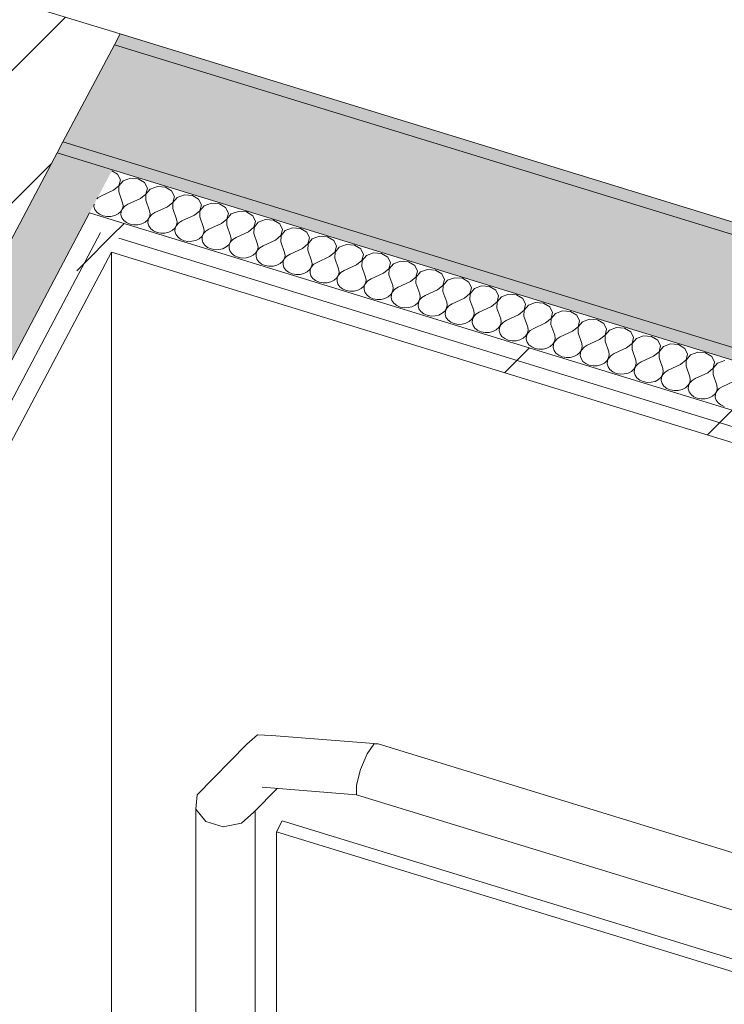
# Model space of a CAD drawing. Header units: millimetres. Extents: x -2220 to 52371, y -4077 to 6953.
# Tile 118 of 228: x 9705 to 10194, y 2617 to 3300. Entities that reach past the tile are written whole.
import ezdxf

# ---------------------------------------------------------------- set-up
doc = ezdxf.new("R2010")
doc.units = ezdxf.units.MM
doc.header["$MEASUREMENT"] = 0
doc.linetypes.add('Wipeout_Contour', pattern=[1000, 0, -1000])
for name, color, linetype in [('10_ESTR_Pilars', 7, 'Continuous'), ('12_FAÇ_Façana', 7, 'Continuous'), ('Nuevo_08_E_Envans secs', 7, 'Continuous'), ('Nuevo_09_EI_Mobiliari general', 7, 'Continuous')]:
    doc.layers.add(name, color=color, linetype=linetype)
for name, color, linetype, lineweight in [('10_ESTR_Pilars_Pluma_Nº__28', 7, 'Continuous', 20), ('10_ESTR_Pilars_Pluma_Nº__42', 8, 'Continuous', 25), ('12_FAÇ_Façana_Pluma_Nº__7', 7, 'Continuous', 5), ('Nuevo_08_E_Envans secs_Pluma_Nº__1', 7, 'Continuous', 5), ('Nuevo_08_E_Envans secs_Pluma_Nº__47', 7, 'Continuous', 20), ('Nuevo_09_EI_Mobiliari general_Pluma_Nº__1', 7, 'Continuous', 5)]:
    doc.layers.add(name, color=color, linetype=linetype, lineweight=lineweight)
for name, color, linetype, lineweight, true_color in [('12_FAÇ_Façana_Pluma_Nº__102', 7, 'Continuous', 5, 0xcccccc), ('12_FAÇ_Façana_Pluma_Nº__176', 7, 'Continuous', 15, 0x93a0c6), ('Nuevo_08_E_Envans secs_Pluma_Nº__102', 7, 'Continuous', 5, 0xcccccc), ('Nuevo_08_E_Envans secs_Pluma_Nº__177', 7, 'Continuous', 15, 0xf7e046)]:
    doc.layers.add(name, color=color, linetype=linetype, lineweight=lineweight, true_color=true_color)
pattern_1 = [(45, (0, 0), (-183.848, 183.848), [195, -65]), (45, (7e-14, 183.85), (-183.848, 183.848), [195, -65])]

# ---------------------------------------------------------------- blocks, each defined once
blk = doc.blocks.new('Elem Sección_21_1')
at = {"color": 254, "linetype": 'Wipeout_Contour', "lineweight": 0, "ltscale": 40074.690435}
blk.add_wipeout([(9331.35, 3425.84), (9192.39, 3163.63), (9635.25, 3027.72), (9774.21, 3289.93)], dxfattribs=at).dxf.layer = '10_ESTR_Pilars'
at = {"layer": '10_ESTR_Pilars_Pluma_Nº__42', "linetype": 'Continuous', "lineweight": 25}
h = blk.add_hatch(dxfattribs=at)
h.set_pattern_fill('00_GCT_trama_45º_e1_400__05', color=8, style=0, pattern_type=2)
h.set_pattern_definition([(45, (0, 0), (-45.96194, 45.96194), [])])
h.paths.add_polyline_path([(9331.35, 3425.84), (9192.39, 3163.63), (9635.25, 3027.72), (9774.21, 3289.93)])
at = {"layer": '10_ESTR_Pilars_Pluma_Nº__28', "color": 7, "linetype": 'Continuous', "lineweight": 20}
for p, q in [((9331.35, 3425.84), (9774.21, 3289.93)), ((9192.39, 3163.63), (9635.25, 3027.72))]:
    blk.add_line(p, q, dxfattribs=at)
at = {"layer": '10_ESTR_Pilars_Pluma_Nº__28', "color": 7, "linetype": 'Continuous', "lineweight": 20, "flags": 128}
for points in [[(9331.35, 3425.84), (9327.38, 3418.35), (9291.65, 3350.92), (9287.68, 3343.43), (9271.8, 3313.46), (9192.79, 3164.38), (9192.39, 3163.63)], [(9774.21, 3289.93), (9770.24, 3282.44), (9734.51, 3215.01), (9730.54, 3207.52), (9635.65, 3028.47), (9635.25, 3027.72)]]:
    blk.add_lwpolyline(points, dxfattribs=at)
blk = doc.blocks.new('Elem Sección_78_1')
at = {"layer": 'Nuevo_09_EI_Mobiliari general_Pluma_Nº__1', "color": 7, "linetype": 'Continuous', "lineweight": 5}
for p, q in [((9869.55, 2803.66), (9862.23, 2797.13)), ((9879.39, 2803.16), (9869.55, 2803.66)), ((9953.28, 2797.25), (9879.39, 2803.16)), ((9862.23, 2797.13), (9827.64, 2761.99)), ((9950.4, 2797.2), (9945.73, 2790.45)), ((9953.28, 2797.25), (9950.4, 2797.2)), ((10661.87, 2579.79), (9953.28, 2797.25)), ((9945.73, 2790.45), (9941.07, 2779.58)), ((9941.07, 2779.58), (9938.18, 2768.75)), ((9938.18, 2762.08), (9872.89, 2767.3)), ((9938.18, 2768.75), (9938.18, 2762.08)), ((9827.64, 2761.99), (9826.73, 2752.03)), ((9883.3, 2766.47), (9867, 2749.91)), ((10646.76, 2544.63), (9938.18, 2762.08)), ((9826.73, 2752.03), (9833.68, 2743.57)), ((9826.73, 2752.03), (9826.73, 2415.15)), ((9858.57, 2742.26), (9867, 2749.91)), ((9867.91, 2750.83), (9867.91, 2476.69)), ((9833.68, 2743.57), (9845.85, 2739.84)), ((9845.85, 2739.84), (9858.57, 2742.26)), ((9886.68, 2743.87), (9882.71, 2736.38)), ((9886.68, 2743.87), (10713.36, 2490.17)), ((9882.71, 2477.59), (9882.71, 2736.38)), ((9882.71, 2736.38), (10709.39, 2482.68))]:
    blk.add_line(p, q, dxfattribs=at)
blk = doc.blocks.new('Elem Sección_128_1')
at = {"layer": '12_FAÇ_Façana_Pluma_Nº__102', "linetype": 'Continuous', "lineweight": 0, "true_color": 0xe5e5e5}
blk.add_hatch(color=254, dxfattribs=at).paths.add_polyline_path([(9770.24, 3282.44), (9734.51, 3215.01), (11376.5, 2711.11), (11412.23, 2778.53), (11402.39, 2781.55)])
at = {"layer": '12_FAÇ_Façana_Pluma_Nº__176', "linetype": 'Continuous', "lineweight": 0, "true_color": 0x495063}
for points in [[(9774.21, 3289.93), (9770.24, 3282.44), (11402.39, 2781.55), (11406.36, 2789.04)], [(9734.51, 3215.01), (9730.54, 3207.52), (11406.97, 2693.04), (11410.94, 2700.54), (11376.5, 2711.11)]]:
    blk.add_hatch(color=251, dxfattribs=at).paths.add_polyline_path(points)
at = {"layer": '12_FAÇ_Façana_Pluma_Nº__7', "color": 7, "linetype": 'Continuous', "lineweight": 5}
blk.add_line((9774.21, 3289.93), (11406.36, 2789.04), dxfattribs=at)
at = {"layer": '12_FAÇ_Façana_Pluma_Nº__7', "color": 7, "linetype": 'Continuous', "lineweight": 5, "flags": 128}
for points in [[(9770.24, 3282.44), (11402.39, 2781.55), (11412.23, 2778.53)], [(9734.51, 3215.01), (11376.5, 2711.11), (11410.94, 2700.54)], [(9730.54, 3207.52), (9768.92, 3195.74), (11406.97, 2693.04)]]:
    blk.add_lwpolyline(points, dxfattribs=at)
blk = doc.blocks.new('*X182')
at = {"layer": 'Nuevo_08_E_Envans secs_Pluma_Nº__102', "linetype": 'Continuous', "lineweight": 5, "true_color": 0xcccccc}
blk.add_hatch(color=254, dxfattribs=at).paths.add_polyline_path([(9730.54, 3207.52), (9635.65, 3028.47), (9674.03, 3016.69), (9753.04, 3165.78), (9768.92, 3195.74)])
blk = doc.blocks.new('Elem Sección_134_1')
at = {"layer": 'Nuevo_08_E_Envans secs', "lineweight": 0}
blk.add_blockref('*X182', (0, 0), dxfattribs=at)
at = {"color": 254, "linetype": 'Wipeout_Contour', "lineweight": 0, "ltscale": 50882.271564}
blk.add_wipeout([(9670.95, 2982.8), (9665.78, 2973.06), (9678.58, 2969.14), (9773.47, 3148.18), (9760.67, 3152.11)], dxfattribs=at).dxf.layer = 'Nuevo_08_E_Envans secs'
at = {"layer": 'Nuevo_08_E_Envans secs_Pluma_Nº__177', "linetype": 'Continuous', "lineweight": 15, "true_color": 0xf7e046}
h = blk.add_hatch(dxfattribs=at)
h.set_pattern_fill('Panellat_HPL_0001', color=53, style=0, pattern_type=2)
h.set_pattern_definition(pattern_1)
h.paths.add_polyline_path([(9670.95, 2982.8), (9665.78, 2973.06), (9678.58, 2969.14), (9773.47, 3148.18), (9760.67, 3152.11)])
at = {"color": 254, "linetype": 'Wipeout_Contour', "lineweight": 0, "ltscale": 61139.264473}
blk.add_wipeout([(9658.15, 2986.73), (9670.95, 2982.8), (9760.67, 3152.11), (9765.84, 3161.85), (9753.04, 3165.78), (9674.03, 3016.69)], dxfattribs=at).dxf.layer = 'Nuevo_08_E_Envans secs'
at = {"layer": 'Nuevo_08_E_Envans secs_Pluma_Nº__177', "linetype": 'Continuous', "lineweight": 15, "true_color": 0xf7e046}
h = blk.add_hatch(dxfattribs=at)
h.set_pattern_fill('Panellat_HPL_0001', color=53, style=0, pattern_type=2)
h.set_pattern_definition(pattern_1)
h.paths.add_polyline_path([(9658.15, 2986.73), (9670.95, 2982.8), (9760.67, 3152.11), (9765.84, 3161.85), (9753.04, 3165.78), (9674.03, 3016.69)])
at = {"layer": 'Nuevo_08_E_Envans secs_Pluma_Nº__1', "color": 7, "linetype": 'Continuous', "lineweight": 5}
for p, q in [((9760.67, 3152.11), (9670.95, 2982.8)), ((9768.31, 3138.45), (9678.58, 2969.14))]:
    blk.add_line(p, q, dxfattribs=at)
at = {"layer": 'Nuevo_08_E_Envans secs_Pluma_Nº__1', "color": 7, "linetype": 'Continuous', "lineweight": 5, "flags": 128}
blk.add_lwpolyline([(9753.04, 3165.78), (9674.03, 3016.69), (9658.15, 2986.73)], dxfattribs=at)
blk = doc.blocks.new('*X186')
at = {"layer": 'Nuevo_08_E_Envans secs_Pluma_Nº__102', "color": 254, "linetype": 'Continuous', "lineweight": 5, "true_color": 0xcccccc}
for p, q in [((9772.51, 3192.57), (9768.5, 3194.94)), ((9774.44, 3188.63), (9772.51, 3192.57)), ((9769.6, 3181.43), (9773.36, 3184.51)), ((9773.44, 3184.49), (9773.35, 3180.28)), ((9773.36, 3184.51), (9774.44, 3188.63)), ((9776.42, 3188.03), (9773.44, 3184.49)), ((9781.4, 3189.84), (9776.42, 3188.03)), ((9786.89, 3189.4), (9781.4, 3189.84)), ((9791.26, 3186.82), (9786.89, 3189.4)), ((9793.19, 3182.88), (9791.26, 3186.82)), ((9800.15, 3184.09), (9795.17, 3182.27)), ((9805.64, 3183.65), (9800.15, 3184.09)), ((9810, 3181.07), (9805.64, 3183.65)), ((9760.95, 3177.45), (9758.78, 3176.11)), ((9769.6, 3181.43), (9760.95, 3177.45)), ((9773.35, 3180.28), (9775.94, 3172.85)), ((9788.34, 3175.68), (9792.11, 3178.76)), ((9792.18, 3178.73), (9792.09, 3174.53)), ((9792.11, 3178.76), (9793.19, 3182.88)), ((9795.17, 3182.27), (9792.18, 3178.73)), ((9811.93, 3177.13), (9810, 3181.07)), ((9810.85, 3173.01), (9811.93, 3177.13)), ((9818.89, 3178.34), (9813.91, 3176.52)), ((9824.38, 3177.89), (9818.89, 3178.34)), ((9828.75, 3175.31), (9824.38, 3177.89)), ((9756.22, 3171.77), (9756.1, 3170.25)), ((9756.1, 3170.25), (9756.71, 3168.18)), ((9758.78, 3176.11), (9758.16, 3175.44)), ((9775.85, 3168.65), (9776.28, 3170.74)), ((9777.53, 3170.36), (9775.93, 3168.62)), ((9776.28, 3170.74), (9775.94, 3172.85)), ((9779.69, 3171.7), (9777.53, 3170.36)), ((9788.34, 3175.68), (9779.69, 3171.7)), ((9792.09, 3174.53), (9794.69, 3167.1)), ((9807.09, 3169.93), (9810.85, 3173.01)), ((9810.93, 3172.98), (9810.84, 3168.78)), ((9813.91, 3176.52), (9810.93, 3172.98)), ((9830.68, 3171.38), (9828.75, 3175.31)), ((9829.6, 3167.25), (9830.68, 3171.38)), ((9832.66, 3170.77), (9829.67, 3167.23)), ((9837.64, 3172.59), (9832.66, 3170.77)), ((9843.13, 3172.14), (9837.64, 3172.59)), ((9847.49, 3169.56), (9843.13, 3172.14)), ((9756.71, 3168.18), (9758.03, 3166.31)), ((9758.03, 3166.31), (9759.98, 3164.79)), ((9759.98, 3164.79), (9762.4, 3163.74)), ((9762.4, 3163.74), (9765.1, 3163.22)), ((9765.1, 3163.22), (9767.89, 3163.29)), ((9767.89, 3163.29), (9770.54, 3163.93)), ((9770.54, 3163.93), (9772.87, 3165.11)), ((9772.87, 3165.11), (9774.68, 3166.72)), ((9774.68, 3166.72), (9775.85, 3168.65)), ((9775.01, 3166.62), (9774.85, 3164.5)), ((9774.85, 3164.5), (9775.45, 3162.43)), ((9775.93, 3168.62), (9775.01, 3166.62)), ((9794.6, 3162.89), (9795.03, 3164.99)), ((9796.27, 3164.61), (9794.67, 3162.87)), ((9795.03, 3164.99), (9794.69, 3167.1)), ((9798.44, 3165.95), (9796.27, 3164.61)), ((9807.09, 3169.93), (9798.44, 3165.95)), ((9810.84, 3168.78), (9813.44, 3161.34)), ((9825.83, 3164.18), (9817.18, 3160.19)), ((9825.83, 3164.18), (9829.6, 3167.25)), ((9829.67, 3167.23), (9829.58, 3163.03)), ((9849.42, 3165.62), (9847.49, 3169.56)), ((9848.34, 3161.5), (9849.42, 3165.62)), ((9851.4, 3165.02), (9848.42, 3161.48)), ((9856.38, 3166.83), (9851.4, 3165.02)), ((9861.88, 3166.39), (9856.38, 3166.83)), ((9866.24, 3163.81), (9861.88, 3166.39)), ((9868.17, 3159.87), (9866.24, 3163.81)), ((9775.45, 3162.43), (9776.78, 3160.56)), ((9776.78, 3160.56), (9778.72, 3159.04)), ((9778.72, 3159.04), (9781.14, 3157.98)), ((9781.14, 3157.98), (9783.85, 3157.47)), ((9783.85, 3157.47), (9786.63, 3157.54)), ((9786.63, 3157.54), (9789.29, 3158.18)), ((9789.29, 3158.18), (9791.61, 3159.35)), ((9791.61, 3159.35), (9793.43, 3160.97)), ((9793.43, 3160.97), (9794.6, 3162.89)), ((9793.76, 3160.87), (9793.59, 3158.75)), ((9793.59, 3158.75), (9794.2, 3156.67)), ((9794.67, 3162.87), (9793.76, 3160.87)), ((9794.2, 3156.67), (9795.52, 3154.81)), ((9812.18, 3155.21), (9813.34, 3157.14)), ((9813.42, 3157.12), (9812.5, 3155.11)), ((9813.34, 3157.14), (9813.77, 3159.24)), ((9815.02, 3158.86), (9813.42, 3157.12)), ((9813.77, 3159.24), (9813.44, 3161.34)), ((9817.18, 3160.19), (9815.02, 3158.86)), ((9829.58, 3163.03), (9832.18, 3155.59)), ((9844.58, 3158.42), (9835.93, 3154.44)), ((9844.58, 3158.42), (9848.34, 3161.5)), ((9848.42, 3161.48), (9848.33, 3157.27)), ((9848.33, 3157.27), (9850.93, 3149.84)), ((9867.09, 3155.75), (9868.17, 3159.87)), ((9870.15, 3159.26), (9867.17, 3155.72)), ((9875.13, 3161.08), (9870.15, 3159.26)), ((9880.62, 3160.63), (9875.13, 3161.08)), ((9884.98, 3158.06), (9880.62, 3160.63)), ((9886.91, 3154.12), (9884.98, 3158.06)), ((9795.52, 3154.81), (9797.47, 3153.29)), ((9797.47, 3153.29), (9799.89, 3152.23)), ((9799.89, 3152.23), (9802.59, 3151.72)), ((9802.59, 3151.72), (9805.38, 3151.78)), ((9805.38, 3151.78), (9808.04, 3152.43)), ((9808.04, 3152.43), (9810.36, 3153.6)), ((9810.36, 3153.6), (9812.18, 3155.21)), ((9812.5, 3155.11), (9812.34, 3152.99)), ((9812.34, 3152.99), (9812.94, 3150.92)), ((9812.94, 3150.92), (9814.27, 3149.05)), ((9829.11, 3147.85), (9830.92, 3149.46)), ((9830.92, 3149.46), (9832.09, 3151.39)), ((9832.16, 3151.36), (9831.25, 3149.36)), ((9832.09, 3151.39), (9832.52, 3153.48)), ((9833.77, 3153.1), (9832.16, 3151.36)), ((9832.52, 3153.48), (9832.18, 3155.59)), ((9835.93, 3154.44), (9833.77, 3153.1)), ((9851.26, 3147.73), (9850.93, 3149.84)), ((9863.32, 3152.67), (9854.68, 3148.69)), ((9863.32, 3152.67), (9867.09, 3155.75)), ((9867.17, 3155.72), (9867.07, 3151.52)), ((9867.07, 3151.52), (9869.67, 3144.09)), ((9882.07, 3146.92), (9885.84, 3149.99)), ((9885.91, 3149.97), (9885.82, 3145.77)), ((9885.84, 3149.99), (9886.91, 3154.12)), ((9888.89, 3153.51), (9885.91, 3149.97)), ((9893.87, 3155.33), (9888.89, 3153.51)), ((9899.37, 3154.88), (9893.87, 3155.33)), ((9903.73, 3152.3), (9899.37, 3154.88)), ((9905.66, 3148.36), (9903.73, 3152.3)), ((9912.62, 3149.58), (9907.64, 3147.76)), ((9918.11, 3149.13), (9912.62, 3149.58)), ((9814.27, 3149.05), (9816.22, 3147.53)), ((9816.22, 3147.53), (9818.63, 3146.48)), ((9818.63, 3146.48), (9821.34, 3145.96)), ((9821.34, 3145.96), (9824.12, 3146.03)), ((9824.12, 3146.03), (9826.78, 3146.68)), ((9826.78, 3146.68), (9829.11, 3147.85)), ((9831.25, 3149.36), (9831.09, 3147.24)), ((9831.09, 3147.24), (9831.69, 3145.17)), ((9831.69, 3145.17), (9833.02, 3143.3)), ((9833.02, 3143.3), (9834.96, 3141.78)), ((9847.85, 3142.1), (9849.67, 3143.71)), ((9849.67, 3143.71), (9850.83, 3145.63)), ((9849.99, 3143.61), (9849.83, 3141.49)), ((9850.91, 3145.61), (9849.99, 3143.61)), ((9850.83, 3145.63), (9851.26, 3147.73)), ((9852.51, 3147.35), (9850.91, 3145.61)), ((9854.68, 3148.69), (9852.51, 3147.35)), ((9870.01, 3141.98), (9869.67, 3144.09)), ((9873.42, 3142.94), (9871.26, 3141.6)), ((9882.07, 3146.92), (9873.42, 3142.94)), ((9885.82, 3145.77), (9888.42, 3138.33)), ((9900.82, 3141.16), (9904.58, 3144.24)), ((9904.66, 3144.22), (9904.56, 3140.01)), ((9904.58, 3144.24), (9905.66, 3148.36)), ((9907.64, 3147.76), (9904.66, 3144.22)), ((9922.48, 3146.55), (9918.11, 3149.13)), ((9924.41, 3142.61), (9922.48, 3146.55)), ((9931.37, 3143.82), (9926.38, 3142)), ((9936.86, 3143.38), (9931.37, 3143.82)), ((9941.22, 3140.8), (9936.86, 3143.38)), ((9834.96, 3141.78), (9837.38, 3140.72)), ((9837.38, 3140.72), (9840.08, 3140.21)), ((9840.08, 3140.21), (9842.87, 3140.28)), ((9842.87, 3140.28), (9845.53, 3140.92)), ((9845.53, 3140.92), (9847.85, 3142.1)), ((9849.83, 3141.49), (9850.44, 3139.42)), ((9850.44, 3139.42), (9851.76, 3137.55)), ((9851.76, 3137.55), (9853.71, 3136.03)), ((9853.71, 3136.03), (9856.12, 3134.97)), ((9864.27, 3135.17), (9866.6, 3136.34)), ((9866.6, 3136.34), (9868.41, 3137.95)), ((9868.41, 3137.95), (9869.58, 3139.88)), ((9868.74, 3137.85), (9868.58, 3135.74)), ((9869.66, 3139.86), (9868.74, 3137.85)), ((9869.58, 3139.88), (9870.01, 3141.98)), ((9871.26, 3141.6), (9869.66, 3139.86)), ((9888.33, 3134.13), (9888.76, 3136.23)), ((9890, 3135.84), (9888.4, 3134.11)), ((9888.76, 3136.23), (9888.42, 3138.33)), ((9892.17, 3137.18), (9890, 3135.84)), ((9900.82, 3141.16), (9892.17, 3137.18)), ((9904.56, 3140.01), (9907.16, 3132.58)), ((9919.56, 3135.41), (9923.33, 3138.49)), ((9923.4, 3138.47), (9923.31, 3134.26)), ((9923.33, 3138.49), (9924.41, 3142.61)), ((9926.38, 3142), (9923.4, 3138.47)), ((9943.15, 3136.86), (9941.22, 3140.8)), ((9942.07, 3132.74), (9943.15, 3136.86)), ((9945.13, 3136.25), (9942.15, 3132.71)), ((9950.11, 3138.07), (9945.13, 3136.25)), ((9955.6, 3137.62), (9950.11, 3138.07)), ((9959.97, 3135.05), (9955.6, 3137.62)), ((9856.12, 3134.97), (9858.83, 3134.46)), ((9858.83, 3134.46), (9861.62, 3134.52)), ((9861.62, 3134.52), (9864.27, 3135.17)), ((9868.58, 3135.74), (9869.18, 3133.66)), ((9869.18, 3133.66), (9870.51, 3131.8)), ((9870.51, 3131.8), (9872.45, 3130.28)), ((9872.45, 3130.28), (9874.87, 3129.22)), ((9874.87, 3129.22), (9877.57, 3128.7)), ((9880.36, 3128.77), (9883.02, 3129.42)), ((9883.02, 3129.42), (9885.34, 3130.59)), ((9885.34, 3130.59), (9887.16, 3132.2)), ((9887.16, 3132.2), (9888.33, 3134.13)), ((9887.48, 3132.1), (9887.32, 3129.98)), ((9887.32, 3129.98), (9887.93, 3127.91)), ((9888.4, 3134.11), (9887.48, 3132.1)), ((9907.07, 3128.38), (9907.5, 3130.47)), ((9908.75, 3130.09), (9907.15, 3128.35)), ((9907.5, 3130.47), (9907.16, 3132.58)), ((9910.91, 3131.43), (9908.75, 3130.09)), ((9919.56, 3135.41), (9910.91, 3131.43)), ((9923.31, 3134.26), (9925.91, 3126.83)), ((9938.31, 3129.66), (9929.66, 3125.68)), ((9938.31, 3129.66), (9942.07, 3132.74)), ((9942.15, 3132.71), (9942.06, 3128.51)), ((9961.9, 3131.11), (9959.97, 3135.05)), ((9960.82, 3126.98), (9961.9, 3131.11)), ((9963.88, 3130.5), (9960.89, 3126.96)), ((9968.86, 3132.32), (9963.88, 3130.5)), ((9974.35, 3131.87), (9968.86, 3132.32)), ((9978.71, 3129.29), (9974.35, 3131.87)), ((9980.64, 3125.35), (9978.71, 3129.29)), ((9877.57, 3128.7), (9880.36, 3128.77)), ((9887.93, 3127.91), (9889.25, 3126.04)), ((9889.25, 3126.04), (9891.2, 3124.52)), ((9891.2, 3124.52), (9893.61, 3123.47)), ((9893.61, 3123.47), (9896.32, 3122.95)), ((9896.32, 3122.95), (9899.11, 3123.02)), ((9899.11, 3123.02), (9901.76, 3123.66)), ((9901.76, 3123.66), (9904.09, 3124.84)), ((9904.09, 3124.84), (9905.9, 3126.45)), ((9905.9, 3126.45), (9907.07, 3128.38)), ((9906.23, 3126.35), (9906.07, 3124.23)), ((9906.07, 3124.23), (9906.67, 3122.16)), ((9907.15, 3128.35), (9906.23, 3126.35)), ((9906.67, 3122.16), (9908, 3120.29)), ((9924.65, 3120.7), (9925.82, 3122.62)), ((9925.89, 3122.6), (9924.98, 3120.6)), ((9925.82, 3122.62), (9926.25, 3124.72)), ((9927.49, 3124.34), (9925.89, 3122.6)), ((9926.25, 3124.72), (9925.91, 3126.83)), ((9929.66, 3125.68), (9927.49, 3124.34)), ((9942.06, 3128.51), (9944.65, 3121.07)), ((9957.05, 3123.91), (9948.4, 3119.92)), ((9957.05, 3123.91), (9960.82, 3126.98)), ((9960.89, 3126.96), (9960.8, 3122.76)), ((9960.8, 3122.76), (9963.4, 3115.32)), ((9979.56, 3121.23), (9980.64, 3125.35)), ((9982.62, 3124.75), (9979.64, 3121.21)), ((9987.6, 3126.56), (9982.62, 3124.75)), ((9993.1, 3126.12), (9987.6, 3126.56)), ((9997.46, 3123.54), (9993.1, 3126.12)), ((9999.39, 3119.6), (9997.46, 3123.54)), ((9908, 3120.29), (9909.94, 3118.77)), ((9909.94, 3118.77), (9912.36, 3117.71)), ((9912.36, 3117.71), (9915.07, 3117.2)), ((9915.07, 3117.2), (9917.85, 3117.27)), ((9917.85, 3117.27), (9920.51, 3117.91)), ((9920.51, 3117.91), (9922.83, 3119.08)), ((9922.83, 3119.08), (9924.65, 3120.7)), ((9924.98, 3120.6), (9924.81, 3118.48)), ((9924.81, 3118.48), (9925.42, 3116.41)), ((9925.42, 3116.41), (9926.74, 3114.54)), ((9943.39, 3114.94), (9944.56, 3116.87)), ((9944.64, 3116.85), (9943.72, 3114.84)), ((9944.56, 3116.87), (9944.99, 3118.97)), ((9946.24, 3118.59), (9944.64, 3116.85)), ((9944.99, 3118.97), (9944.65, 3121.07)), ((9948.4, 3119.92), (9946.24, 3118.59)), ((9963.74, 3113.22), (9963.4, 3115.32)), ((9975.8, 3118.15), (9967.15, 3114.17)), ((9975.8, 3118.15), (9979.56, 3121.23)), ((9979.64, 3121.21), (9979.55, 3117)), ((9979.55, 3117), (9982.15, 3109.57)), ((9994.54, 3112.4), (9998.31, 3115.48)), ((9998.38, 3115.45), (9998.29, 3111.25)), ((9998.31, 3115.48), (9999.39, 3119.6)), ((10001.37, 3118.99), (9998.38, 3115.45)), ((10006.35, 3120.81), (10001.37, 3118.99)), ((10011.84, 3120.36), (10006.35, 3120.81)), ((10016.2, 3117.79), (10011.84, 3120.36)), ((10018.13, 3113.85), (10016.2, 3117.79)), ((9926.74, 3114.54), (9928.69, 3113.02)), ((9928.69, 3113.02), (9931.11, 3111.96)), ((9931.11, 3111.96), (9933.81, 3111.45)), ((9933.81, 3111.45), (9936.6, 3111.51)), ((9936.6, 3111.51), (9939.26, 3112.16)), ((9939.26, 3112.16), (9941.58, 3113.33)), ((9941.58, 3113.33), (9943.39, 3114.94)), ((9943.72, 3114.84), (9943.56, 3112.72)), ((9943.56, 3112.72), (9944.16, 3110.65)), ((9944.16, 3110.65), (9945.49, 3108.79)), ((9945.49, 3108.79), (9947.43, 3107.26)), ((9960.33, 3107.58), (9962.14, 3109.19)), ((9962.14, 3109.19), (9963.31, 3111.12)), ((9962.47, 3109.09), (9962.3, 3106.97)), ((9963.38, 3111.09), (9962.47, 3109.09)), ((9963.31, 3111.12), (9963.74, 3113.22)), ((9964.98, 3112.83), (9963.38, 3111.09)), ((9967.15, 3114.17), (9964.98, 3112.83)), ((9982.48, 3107.46), (9982.15, 3109.57)), ((9994.54, 3112.4), (9985.89, 3108.42)), ((9998.29, 3111.25), (10000.89, 3103.82)), ((10013.29, 3106.65), (10017.05, 3109.72)), ((10017.13, 3109.7), (10017.04, 3105.5)), ((10017.05, 3109.72), (10018.13, 3113.85)), ((10020.11, 3113.24), (10017.13, 3109.7)), ((10025.09, 3115.06), (10020.11, 3113.24)), ((10030.59, 3114.61), (10025.09, 3115.06)), ((10034.95, 3112.03), (10030.59, 3114.61)), ((10036.88, 3108.1), (10034.95, 3112.03)), ((10043.84, 3109.31), (10038.86, 3107.49)), ((10049.33, 3108.86), (10043.84, 3109.31)), ((10053.69, 3106.28), (10049.33, 3108.86)), ((9947.43, 3107.26), (9949.85, 3106.21)), ((9949.85, 3106.21), (9952.56, 3105.69)), ((9952.56, 3105.69), (9955.34, 3105.76)), ((9955.34, 3105.76), (9958, 3106.41)), ((9958, 3106.41), (9960.33, 3107.58)), ((9962.3, 3106.97), (9962.91, 3104.9)), ((9962.91, 3104.9), (9964.23, 3103.03)), ((9964.23, 3103.03), (9966.18, 3101.51)), ((9976.75, 3100.65), (9979.07, 3101.83)), ((9979.07, 3101.83), (9980.89, 3103.44)), ((9980.89, 3103.44), (9982.05, 3105.37)), ((9981.21, 3103.34), (9981.05, 3101.22)), ((9982.13, 3105.34), (9981.21, 3103.34)), ((9982.05, 3105.37), (9982.48, 3107.46)), ((9983.73, 3107.08), (9982.13, 3105.34)), ((9985.89, 3108.42), (9983.73, 3107.08)), ((10000.8, 3099.61), (10001.23, 3101.71)), ((10001.23, 3101.71), (10000.89, 3103.82)), ((10004.64, 3102.67), (10002.48, 3101.33)), ((10013.29, 3106.65), (10004.64, 3102.67)), ((10017.04, 3105.5), (10019.64, 3098.06)), ((10032.03, 3100.9), (10035.8, 3103.97)), ((10035.88, 3103.95), (10035.78, 3099.74)), ((10035.8, 3103.97), (10036.88, 3108.1)), ((10038.86, 3107.49), (10035.88, 3103.95)), ((10055.62, 3102.34), (10053.69, 3106.28)), ((10054.55, 3098.22), (10055.62, 3102.34)), ((10057.6, 3101.74), (10054.62, 3098.2)), ((10062.59, 3103.55), (10057.6, 3101.74)), ((10068.08, 3103.11), (10062.59, 3103.55)), ((10072.44, 3100.53), (10068.08, 3103.11)), ((9966.18, 3101.51), (9968.6, 3100.45)), ((9968.6, 3100.45), (9971.3, 3099.94)), ((9971.3, 3099.94), (9974.09, 3100.01)), ((9974.09, 3100.01), (9976.75, 3100.65)), ((9981.05, 3101.22), (9981.65, 3099.15)), ((9981.65, 3099.15), (9982.98, 3097.28)), ((9982.98, 3097.28), (9984.93, 3095.76)), ((9984.93, 3095.76), (9987.34, 3094.7)), ((9992.84, 3094.26), (9995.49, 3094.9)), ((9995.49, 3094.9), (9997.82, 3096.07)), ((9997.82, 3096.07), (9999.63, 3097.68)), ((9999.63, 3097.68), (10000.8, 3099.61)), ((9999.96, 3097.58), (9999.8, 3095.47)), ((9999.8, 3095.47), (10000.4, 3093.39)), ((10000.87, 3099.59), (9999.96, 3097.58)), ((10002.48, 3101.33), (10000.87, 3099.59)), ((10019.54, 3093.86), (10019.98, 3095.96)), ((10021.22, 3095.57), (10019.62, 3093.84)), ((10019.98, 3095.96), (10019.64, 3098.06)), ((10023.39, 3096.91), (10021.22, 3095.57)), ((10032.03, 3100.9), (10023.39, 3096.91)), ((10035.78, 3099.74), (10038.38, 3092.31)), ((10050.78, 3095.14), (10042.13, 3091.16)), ((10050.78, 3095.14), (10054.55, 3098.22)), ((10054.62, 3098.2), (10054.53, 3093.99)), ((10074.37, 3096.59), (10072.44, 3100.53)), ((10073.29, 3092.47), (10074.37, 3096.59)), ((10076.35, 3095.98), (10073.37, 3092.44)), ((10081.33, 3097.8), (10076.35, 3095.98)), ((10086.82, 3097.35), (10081.33, 3097.8)), ((10091.19, 3094.78), (10086.82, 3097.35)), ((9987.34, 3094.7), (9990.05, 3094.19)), ((9990.05, 3094.19), (9992.84, 3094.26)), ((10000.4, 3093.39), (10001.73, 3091.53)), ((10001.73, 3091.53), (10003.67, 3090.01)), ((10003.67, 3090.01), (10006.09, 3088.95)), ((10006.09, 3088.95), (10008.79, 3088.43)), ((10008.79, 3088.43), (10011.58, 3088.5)), ((10011.58, 3088.5), (10014.24, 3089.15)), ((10014.24, 3089.15), (10016.56, 3090.32)), ((10016.56, 3090.32), (10018.38, 3091.93)), ((10018.38, 3091.93), (10019.54, 3093.86)), ((10018.7, 3091.83), (10018.54, 3089.71)), ((10018.54, 3089.71), (10019.15, 3087.64)), ((10019.62, 3093.84), (10018.7, 3091.83)), ((10037.12, 3086.18), (10038.29, 3088.11)), ((10038.37, 3088.08), (10037.45, 3086.08)), ((10038.29, 3088.11), (10038.72, 3090.2)), ((10039.97, 3089.82), (10038.37, 3088.08)), ((10038.72, 3090.2), (10038.38, 3092.31)), ((10042.13, 3091.16), (10039.97, 3089.82)), ((10054.53, 3093.99), (10057.13, 3086.56)), ((10069.53, 3089.39), (10060.88, 3085.41)), ((10069.53, 3089.39), (10073.29, 3092.47)), ((10073.37, 3092.44), (10073.27, 3088.24)), ((10073.27, 3088.24), (10075.87, 3080.81)), ((10093.12, 3090.84), (10091.19, 3094.78)), ((10092.04, 3086.71), (10093.12, 3090.84)), ((10095.1, 3090.23), (10092.11, 3086.69)), ((10100.08, 3092.05), (10095.1, 3090.23)), ((10105.57, 3091.6), (10100.08, 3092.05)), ((10109.93, 3089.02), (10105.57, 3091.6)), ((10111.86, 3085.08), (10109.93, 3089.02)), ((10019.15, 3087.64), (10020.47, 3085.77)), ((10020.47, 3085.77), (10022.42, 3084.25)), ((10022.42, 3084.25), (10024.83, 3083.2)), ((10024.83, 3083.2), (10027.54, 3082.68)), ((10027.54, 3082.68), (10030.33, 3082.75)), ((10030.33, 3082.75), (10032.98, 3083.39)), ((10032.98, 3083.39), (10035.31, 3084.57)), ((10035.31, 3084.57), (10037.12, 3086.18)), ((10037.45, 3086.08), (10037.29, 3083.96)), ((10037.29, 3083.96), (10037.89, 3081.89)), ((10037.89, 3081.89), (10039.22, 3080.02)), ((10055.87, 3080.43), (10057.04, 3082.35)), ((10057.11, 3082.33), (10056.19, 3080.33)), ((10057.04, 3082.35), (10057.47, 3084.45)), ((10058.71, 3084.07), (10057.11, 3082.33)), ((10057.47, 3084.45), (10057.13, 3086.56)), ((10060.88, 3085.41), (10058.71, 3084.07)), ((10088.27, 3083.64), (10079.62, 3079.65)), ((10088.27, 3083.64), (10092.04, 3086.71)), ((10092.11, 3086.69), (10092.02, 3082.49)), ((10092.02, 3082.49), (10094.62, 3075.05)), ((10110.78, 3080.96), (10111.86, 3085.08)), ((10113.84, 3084.48), (10110.86, 3080.94)), ((10118.82, 3086.29), (10113.84, 3084.48)), ((10124.31, 3085.85), (10118.82, 3086.29)), ((10128.68, 3083.27), (10124.31, 3085.85)), ((10130.61, 3079.33), (10128.68, 3083.27)), ((10039.22, 3080.02), (10041.16, 3078.5)), ((10041.16, 3078.5), (10043.58, 3077.44)), ((10043.58, 3077.44), (10046.28, 3076.93)), ((10046.28, 3076.93), (10049.07, 3077)), ((10049.07, 3077), (10051.73, 3077.64)), ((10051.73, 3077.64), (10054.05, 3078.81)), ((10054.05, 3078.81), (10055.87, 3080.43)), ((10056.19, 3080.33), (10056.03, 3078.21)), ((10056.03, 3078.21), (10056.64, 3076.14)), ((10056.64, 3076.14), (10057.96, 3074.27)), ((10072.8, 3073.06), (10074.61, 3074.67)), ((10074.61, 3074.67), (10075.78, 3076.6)), ((10074.94, 3074.57), (10074.78, 3072.45)), ((10075.86, 3076.58), (10074.94, 3074.57)), ((10075.78, 3076.6), (10076.21, 3078.7)), ((10077.46, 3078.32), (10075.86, 3076.58)), ((10076.21, 3078.7), (10075.87, 3080.81)), ((10079.62, 3079.65), (10077.46, 3078.32)), ((10094.96, 3072.95), (10094.62, 3075.05)), ((10107.02, 3077.88), (10098.37, 3073.9)), ((10107.02, 3077.88), (10110.78, 3080.96)), ((10110.86, 3080.94), (10110.77, 3076.73)), ((10110.77, 3076.73), (10113.36, 3069.3)), ((10125.76, 3072.13), (10129.53, 3075.21)), ((10129.6, 3075.18), (10129.51, 3070.98)), ((10129.53, 3075.21), (10130.61, 3079.33)), ((10132.59, 3078.72), (10129.6, 3075.18)), ((10137.57, 3080.54), (10132.59, 3078.72)), ((10143.06, 3080.1), (10137.57, 3080.54)), ((10147.42, 3077.52), (10143.06, 3080.1)), ((10149.35, 3073.58), (10147.42, 3077.52)), ((10156.31, 3074.79), (10151.33, 3072.97)), ((10161.81, 3074.34), (10156.31, 3074.79)), ((10166.17, 3071.76), (10161.81, 3074.34)), ((10057.96, 3074.27), (10059.91, 3072.75)), ((10059.91, 3072.75), (10062.33, 3071.69)), ((10062.33, 3071.69), (10065.03, 3071.18)), ((10065.03, 3071.18), (10067.82, 3071.24)), ((10067.82, 3071.24), (10070.47, 3071.89)), ((10070.47, 3071.89), (10072.8, 3073.06)), ((10074.78, 3072.45), (10075.38, 3070.38)), ((10075.38, 3070.38), (10076.71, 3068.52)), ((10076.71, 3068.52), (10078.65, 3067)), ((10091.54, 3067.31), (10093.36, 3068.92)), ((10093.36, 3068.92), (10094.53, 3070.85)), ((10093.69, 3068.82), (10093.52, 3066.7)), ((10094.6, 3070.83), (10093.69, 3068.82)), ((10094.53, 3070.85), (10094.96, 3072.95)), ((10096.2, 3072.56), (10094.6, 3070.83)), ((10098.37, 3073.9), (10096.2, 3072.56)), ((10113.7, 3067.19), (10113.36, 3069.3)), ((10117.11, 3068.15), (10114.95, 3066.81)), ((10125.76, 3072.13), (10117.11, 3068.15)), ((10129.51, 3070.98), (10132.11, 3063.55)), ((10144.51, 3066.38), (10148.27, 3069.45)), ((10148.35, 3069.43), (10148.26, 3065.23)), ((10148.27, 3069.45), (10149.35, 3073.58)), ((10151.33, 3072.97), (10148.35, 3069.43)), ((10168.1, 3067.83), (10166.17, 3071.76)), ((10167.02, 3063.7), (10168.1, 3067.83)), ((10175.06, 3069.04), (10170.08, 3067.22)), ((10180.55, 3068.59), (10175.06, 3069.04)), ((10184.91, 3066.01), (10180.55, 3068.59)), ((10078.65, 3067), (10081.07, 3065.94)), ((10081.07, 3065.94), (10083.78, 3065.42)), ((10083.78, 3065.42), (10086.56, 3065.49)), ((10086.56, 3065.49), (10089.22, 3066.14)), ((10089.22, 3066.14), (10091.54, 3067.31)), ((10093.52, 3066.7), (10094.13, 3064.63)), ((10094.13, 3064.63), (10095.45, 3062.76)), ((10095.45, 3062.76), (10097.4, 3061.24)), ((10097.4, 3061.24), (10099.82, 3060.19)), ((10107.97, 3060.38), (10110.29, 3061.56)), ((10110.29, 3061.56), (10112.1, 3063.17)), ((10112.1, 3063.17), (10113.27, 3065.1)), ((10112.43, 3063.07), (10112.27, 3060.95)), ((10112.27, 3060.95), (10112.87, 3058.88)), ((10113.35, 3065.07), (10112.43, 3063.07)), ((10113.27, 3065.1), (10113.7, 3067.19)), ((10114.95, 3066.81), (10113.35, 3065.07)), ((10132.02, 3059.34), (10132.45, 3061.44)), ((10133.7, 3061.06), (10132.09, 3059.32)), ((10132.45, 3061.44), (10132.11, 3063.55)), ((10135.86, 3062.4), (10133.7, 3061.06)), ((10144.51, 3066.38), (10135.86, 3062.4)), ((10148.26, 3065.23), (10150.86, 3057.79)), ((10163.25, 3060.63), (10167.02, 3063.7)), ((10167.1, 3063.68), (10167, 3059.47)), ((10170.08, 3067.22), (10167.1, 3063.68)), ((10186.84, 3062.07), (10184.91, 3066.01)), ((10185.77, 3057.95), (10186.84, 3062.07)), ((10188.82, 3061.47), (10185.84, 3057.93)), ((10193.8, 3063.28), (10188.82, 3061.47)), ((10099.82, 3060.19), (10102.52, 3059.67)), ((10102.52, 3059.67), (10105.31, 3059.74)), ((10105.31, 3059.74), (10107.97, 3060.38)), ((10112.87, 3058.88), (10114.2, 3057.01)), ((10114.2, 3057.01), (10116.14, 3055.49)), ((10116.14, 3055.49), (10118.56, 3054.43)), ((10118.56, 3054.43), (10121.27, 3053.92)), ((10121.27, 3053.92), (10124.05, 3053.99)), ((10124.05, 3053.99), (10126.71, 3054.63)), ((10126.71, 3054.63), (10129.04, 3055.8)), ((10129.04, 3055.8), (10130.85, 3057.42)), ((10130.85, 3057.42), (10132.02, 3059.34)), ((10131.18, 3057.32), (10131.01, 3055.2)), ((10131.01, 3055.2), (10131.62, 3053.12)), ((10132.09, 3059.32), (10131.18, 3057.32)), ((10150.76, 3053.59), (10151.19, 3055.69)), ((10152.44, 3055.3), (10150.84, 3053.57)), ((10151.19, 3055.69), (10150.86, 3057.79)), ((10154.6, 3056.64), (10152.44, 3055.3)), ((10163.25, 3060.63), (10154.6, 3056.64)), ((10167, 3059.47), (10169.6, 3052.04)), ((10182, 3054.87), (10173.35, 3050.89)), ((10182, 3054.87), (10185.77, 3057.95)), ((10185.84, 3057.93), (10185.75, 3053.72)), ((10131.62, 3053.12), (10132.94, 3051.26)), ((10132.94, 3051.26), (10134.89, 3049.74)), ((10134.89, 3049.74), (10137.31, 3048.68)), ((10137.31, 3048.68), (10140.01, 3048.16)), ((10140.01, 3048.16), (10142.8, 3048.23)), ((10142.8, 3048.23), (10145.46, 3048.88)), ((10145.46, 3048.88), (10147.78, 3050.05)), ((10147.78, 3050.05), (10149.6, 3051.66)), ((10149.6, 3051.66), (10150.76, 3053.59)), ((10149.92, 3051.56), (10149.76, 3049.44)), ((10149.76, 3049.44), (10150.36, 3047.37)), ((10150.84, 3053.57), (10149.92, 3051.56)), ((10150.36, 3047.37), (10151.69, 3045.5)), ((10168.34, 3045.91), (10169.51, 3047.84)), ((10169.58, 3047.81), (10168.67, 3045.81)), ((10169.51, 3047.84), (10169.94, 3049.93)), ((10171.19, 3049.55), (10169.58, 3047.81)), ((10169.94, 3049.93), (10169.6, 3052.04)), ((10173.35, 3050.89), (10171.19, 3049.55)), ((10185.75, 3053.72), (10188.35, 3046.29)), ((10200.74, 3049.12), (10192.1, 3045.14)), ((10151.69, 3045.5), (10153.64, 3043.98)), ((10153.64, 3043.98), (10156.05, 3042.93)), ((10156.05, 3042.93), (10158.76, 3042.41)), ((10158.76, 3042.41), (10161.55, 3042.48)), ((10161.55, 3042.48), (10164.2, 3043.12)), ((10164.2, 3043.12), (10166.53, 3044.3)), ((10166.53, 3044.3), (10168.34, 3045.91)), ((10168.67, 3045.81), (10168.51, 3043.69)), ((10168.51, 3043.69), (10169.11, 3041.62)), ((10169.11, 3041.62), (10170.44, 3039.75)), ((10185.27, 3038.55), (10187.09, 3040.16)), ((10187.09, 3040.16), (10188.25, 3042.08)), ((10188.33, 3042.06), (10187.41, 3040.06)), ((10188.25, 3042.08), (10188.69, 3044.18)), ((10189.93, 3043.8), (10188.33, 3042.06)), ((10188.69, 3044.18), (10188.35, 3046.29)), ((10192.1, 3045.14), (10189.93, 3043.8)), ((10170.44, 3039.75), (10172.38, 3038.23)), ((10172.38, 3038.23), (10174.8, 3037.17)), ((10174.8, 3037.17), (10177.5, 3036.66)), ((10177.5, 3036.66), (10180.29, 3036.73)), ((10180.29, 3036.73), (10182.95, 3037.37)), ((10182.95, 3037.37), (10185.27, 3038.55)), ((10187.41, 3040.06), (10187.25, 3037.94)), ((10187.25, 3037.94), (10187.86, 3035.87)), ((10187.86, 3035.87), (10189.18, 3034)), ((10189.18, 3034), (10191.13, 3032.48)), ((10191.13, 3032.48), (10193.54, 3031.42))]:
    blk.add_line(p, q, dxfattribs=at)
blk = doc.blocks.new('Elem Sección_136_1')
at = {"layer": 'Nuevo_08_E_Envans secs', "lineweight": 0}
blk.add_blockref('*X186', (0, 0), dxfattribs=at)
at = {"color": 254, "linetype": 'Wipeout_Contour', "lineweight": 0, "ltscale": 43893.975502}
blk.add_wipeout([(9768.31, 3138.45), (11375.85, 2645.11), (11381.01, 2654.85), (9773.47, 3148.18)], dxfattribs=at).dxf.layer = 'Nuevo_08_E_Envans secs'
at = {"layer": 'Nuevo_08_E_Envans secs_Pluma_Nº__177', "linetype": 'Continuous', "lineweight": 15, "true_color": 0xf7e046}
h = blk.add_hatch(dxfattribs=at)
h.set_pattern_fill('Panellat_HPL_0001', color=53, style=0, pattern_type=2)
h.set_pattern_definition(pattern_1)
h.paths.add_polyline_path([(9768.31, 3138.45), (11375.85, 2645.11), (11381.01, 2654.85), (9773.47, 3148.18)])
at = {"color": 254, "linetype": 'Wipeout_Contour', "lineweight": 0, "ltscale": 65865.785842}
blk.add_wipeout([(9760.67, 3152.11), (9773.47, 3148.18), (11381.01, 2654.85), (11385.93, 2653.34), (11391.09, 2663.08), (9765.84, 3161.85)], dxfattribs=at).dxf.layer = 'Nuevo_08_E_Envans secs'
at = {"layer": 'Nuevo_08_E_Envans secs_Pluma_Nº__177', "linetype": 'Continuous', "lineweight": 15, "true_color": 0xf7e046}
h = blk.add_hatch(dxfattribs=at)
h.set_pattern_fill('Panellat_HPL_0001', color=53, style=0, pattern_type=2)
h.set_pattern_definition(pattern_1)
h.paths.add_polyline_path([(9760.67, 3152.11), (9773.47, 3148.18), (11381.01, 2654.85), (11385.93, 2653.34), (11391.09, 2663.08), (9765.84, 3161.85)])
at = {"layer": 'Nuevo_08_E_Envans secs_Pluma_Nº__1', "color": 7, "linetype": 'Continuous', "lineweight": 5}
for p, q in [((9773.47, 3148.18), (11381.01, 2654.85)), ((9768.31, 3138.45), (11375.85, 2645.11))]:
    blk.add_line(p, q, dxfattribs=at)
at = {"layer": 'Nuevo_08_E_Envans secs_Pluma_Nº__1', "color": 7, "linetype": 'Continuous', "lineweight": 5, "flags": 128}
blk.add_lwpolyline([(9753.04, 3165.78), (9765.84, 3161.85), (11391.09, 2663.08)], dxfattribs=at)
at = {"layer": 'Nuevo_08_E_Envans secs_Pluma_Nº__47', "color": 7, "linetype": 'Continuous', "lineweight": 20}
blk.add_line((9768.31, 3138.45), (9768.31, 2304.92), dxfattribs=at)

msp = doc.modelspace()

# ---------------------------------------------------------------- block references
at = {"layer": '10_ESTR_Pilars', "lineweight": 0}
msp.add_blockref('Elem Sección_21_1', (0, 0), dxfattribs=at)
at = {"layer": 'Nuevo_09_EI_Mobiliari general', "lineweight": 0}
msp.add_blockref('Elem Sección_78_1', (0, 0), dxfattribs=at)

# ---------------------------------------------------------------- next in the draw order: block references
at = {"layer": '12_FAÇ_Façana', "lineweight": 0}
msp.add_blockref('Elem Sección_128_1', (0, 0), dxfattribs=at)

# ---------------------------------------------------------------- next in the draw order: block references
at = {"layer": 'Nuevo_08_E_Envans secs', "lineweight": 0}
msp.add_blockref('Elem Sección_134_1', (0, 0), dxfattribs=at)

# ---------------------------------------------------------------- next in the draw order: block references
msp.add_blockref('Elem Sección_136_1', (0, 0), dxfattribs=at)

doc.saveas('drawing.dxf')
